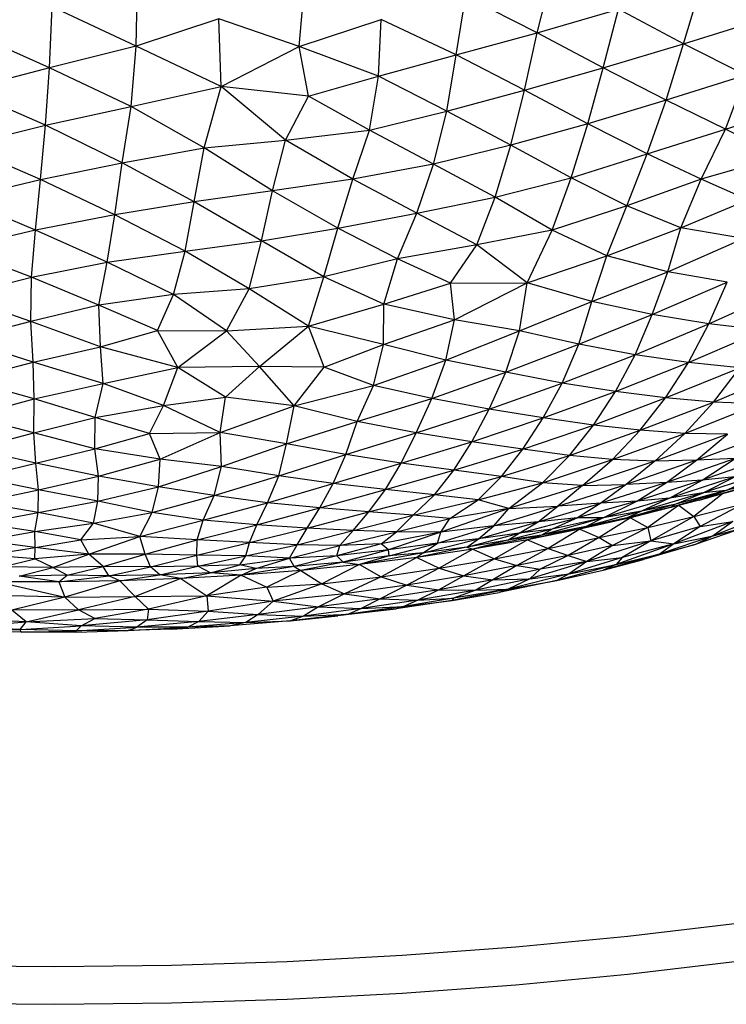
# Paper-space layout '_Dimétrica' of a CAD drawing. Header units: millimetres. Extents: x -212 to 188, y -228 to 468.
# Tile 7 of 24: x -14 to 21, y -228 to -179. Entities that reach past the tile are written whole.
import ezdxf

# ---------------------------------------------------------------- set-up
doc = ezdxf.new("R2010")
doc.units = ezdxf.units.MM

psp = doc.layouts.new('_Dimétrica')

# ---------------------------------------------------------------- linework, layer by layer
at = {"color": 7, "linetype": 'Continuous', "lineweight": 25}
for p, q in [((11.54, -179.25), (12.299, -176.273)), ((-8.422, -179.922), (-8.353, -176.706)), ((-0.305, -179.934), (-0.033, -176.94)), ((18.825, -179.804), (19.692, -176.886)), ((7.508, -180.357), (7.986, -177.444)), ((11.54, -179.25), (7.986, -177.444)), ((-12.727, -180.999), (-12.6, -177.965)), ((-8.422, -179.922), (-12.6, -177.965)), ((11.54, -179.25), (15.581, -178.071)), ((14.824, -180.994), (15.581, -178.071)), ((18.825, -179.804), (15.581, -178.071)), ((-4.308, -178.56), (-8.422, -179.922)), ((-0.305, -179.934), (-4.308, -178.56)), ((-4.188, -181.922), (-4.308, -178.56)), ((-0.305, -179.934), (3.778, -178.586)), ((3.647, -181.412), (3.778, -178.586)), ((7.508, -180.357), (3.778, -178.586)), ((18.825, -179.804), (22.87, -178.53)), ((-12.727, -180.999), (-16.822, -179.168)), ((7.508, -180.357), (11.54, -179.25)), ((10.908, -182.113), (11.54, -179.25)), ((14.824, -180.994), (11.54, -179.25)), ((-8.422, -179.922), (-12.727, -180.999)), ((-8.66, -182.916), (-8.422, -179.922)), ((-4.188, -181.922), (-8.422, -179.922)), ((14.824, -180.994), (18.825, -179.804)), ((17.965, -182.603), (18.825, -179.804)), ((21.929, -181.362), (18.825, -179.804)), ((-4.188, -181.922), (-0.305, -179.934)), ((3.647, -181.412), (-0.305, -179.934)), ((0.155, -182.415), (-0.305, -179.934)), ((3.647, -181.412), (7.508, -180.357)), ((7.038, -183.158), (7.508, -180.357)), ((10.908, -182.113), (7.508, -180.357)), ((-12.727, -180.999), (-16.946, -182.088)), ((-12.927, -183.858), (-12.727, -180.999)), ((-8.66, -182.916), (-12.727, -180.999)), ((10.908, -182.113), (14.824, -180.994)), ((14.068, -183.785), (14.824, -180.994)), ((17.965, -182.603), (14.824, -180.994)), ((21.929, -181.362), (17.965, -182.603)), ((20.911, -184.044), (21.929, -181.362)), ((0.155, -182.415), (3.647, -181.412)), ((3.193, -184.097), (3.647, -181.412)), ((7.038, -183.158), (3.647, -181.412)), ((-12.927, -183.858), (-16.946, -182.088)), ((-8.66, -182.916), (-4.188, -181.922)), ((-5.038, -184.973), (-4.188, -181.922)), ((0.155, -182.415), (-4.188, -181.922)), ((-0.989, -184.6), (-4.188, -181.922)), ((7.038, -183.158), (10.908, -182.113)), ((10.233, -184.852), (10.908, -182.113)), ((14.068, -183.785), (10.908, -182.113)), ((-0.989, -184.6), (0.155, -182.415)), ((3.193, -184.097), (0.155, -182.415)), ((17.965, -182.603), (14.068, -183.785)), ((17.009, -185.276), (17.965, -182.603)), ((20.911, -184.044), (17.965, -182.603)), ((20.911, -184.044), (24.823, -182.819)), ((-12.927, -183.858), (-8.66, -182.916)), ((-9.113, -185.734), (-8.66, -182.916)), ((-5.038, -184.973), (-8.66, -182.916)), ((3.193, -184.097), (7.038, -183.158)), ((6.378, -185.796), (7.038, -183.158)), ((10.233, -184.852), (7.038, -183.158)), ((14.068, -183.785), (10.233, -184.852)), ((13.233, -186.473), (14.068, -183.785)), ((17.009, -185.276), (14.068, -183.785)), ((-17.066, -184.868), (-12.927, -183.858)), ((-13.179, -186.557), (-12.927, -183.858)), ((-9.113, -185.734), (-12.927, -183.858)), ((-0.989, -184.6), (3.193, -184.097)), ((2.374, -186.547), (3.193, -184.097)), ((6.378, -185.796), (3.193, -184.097)), ((17.009, -185.276), (20.911, -184.044)), ((19.695, -186.542), (20.911, -184.044)), ((23.613, -185.407), (20.911, -184.044)), ((-5.038, -184.973), (-0.989, -184.6)), ((-1.628, -187.125), (-0.989, -184.6)), ((2.374, -186.547), (-0.989, -184.6)), ((-13.179, -186.557), (-17.066, -184.868)), ((-9.113, -185.734), (-5.038, -184.973)), ((-5.537, -187.674), (-5.038, -184.973)), ((-1.628, -187.125), (-5.038, -184.973)), ((10.233, -184.852), (6.378, -185.796)), ((9.449, -187.436), (10.233, -184.852)), ((13.233, -186.473), (10.233, -184.852)), ((13.233, -186.473), (17.009, -185.276)), ((16.003, -187.872), (17.009, -185.276)), ((19.695, -186.542), (17.009, -185.276)), ((-13.179, -186.557), (-9.113, -185.734)), ((-9.477, -188.324), (-9.113, -185.734)), ((-5.537, -187.674), (-9.113, -185.734)), ((6.378, -185.796), (2.374, -186.547)), ((5.554, -188.237), (6.378, -185.796)), ((9.449, -187.436), (6.378, -185.796)), ((23.613, -185.407), (19.695, -186.542)), ((-17.197, -187.512), (-13.179, -186.557)), ((-13.421, -189.075), (-13.179, -186.557)), ((-9.477, -188.324), (-13.179, -186.557)), ((2.374, -186.547), (-1.628, -187.125)), ((1.628, -188.975), (2.374, -186.547)), ((5.554, -188.237), (2.374, -186.547)), ((9.449, -187.436), (13.233, -186.473)), ((12.289, -189.086), (13.233, -186.473)), ((16.003, -187.872), (13.233, -186.473)), ((19.695, -186.542), (16.003, -187.872)), ((18.695, -188.964), (19.695, -186.542)), ((22.029, -187.568), (19.695, -186.542)), ((-1.628, -187.125), (-5.537, -187.674)), ((-2.184, -189.617), (-1.628, -187.125)), ((1.628, -188.975), (-1.628, -187.125)), ((-13.421, -189.075), (-17.197, -187.512)), ((-5.537, -187.674), (-9.477, -188.324)), ((-5.981, -190.123), (-5.537, -187.674)), ((-2.184, -189.617), (-5.537, -187.674)), ((5.554, -188.237), (9.449, -187.436)), ((8.533, -189.808), (9.449, -187.436)), ((12.289, -189.086), (9.449, -187.436)), ((18.695, -188.964), (22.029, -187.568)), ((1.628, -188.975), (5.554, -188.237)), ((4.586, -190.509), (5.554, -188.237)), ((8.533, -189.808), (5.554, -188.237)), ((16.003, -187.872), (12.289, -189.086)), ((15.008, -190.36), (16.003, -187.872)), ((18.695, -188.964), (16.003, -187.872)), ((-9.477, -188.324), (-13.421, -189.075)), ((-9.854, -190.675), (-9.477, -188.324)), ((-5.981, -190.123), (-9.477, -188.324)), ((-13.421, -189.075), (-17.312, -190.014)), ((-13.631, -191.414), (-13.421, -189.075)), ((-9.854, -190.675), (-13.421, -189.075)), ((-2.184, -189.617), (1.628, -188.975)), ((0.921, -191.408), (1.628, -188.975)), ((4.586, -190.509), (1.628, -188.975)), ((12.289, -189.086), (8.533, -189.808)), ((11.036, -191.7), (12.289, -189.086)), ((15.008, -190.36), (12.289, -189.086)), ((15.008, -190.36), (18.695, -188.964)), ((18.041, -191.162), (18.695, -188.964)), ((21.81, -189.498), (18.695, -188.964)), ((-5.981, -190.123), (-2.184, -189.617)), ((-2.785, -191.994), (-2.184, -189.617)), ((0.921, -191.408), (-2.184, -189.617)), ((18.041, -191.162), (21.81, -189.498)), ((-13.631, -191.414), (-17.312, -190.014)), ((-9.854, -190.675), (-5.981, -190.123)), ((-6.563, -192.276), (-5.981, -190.123)), ((-2.785, -191.994), (-5.981, -190.123)), ((8.533, -189.808), (4.586, -190.509)), ((7.222, -191.725), (8.533, -189.808)), ((11.036, -191.7), (8.533, -189.808)), ((-13.631, -191.414), (-9.854, -190.675)), ((-10.267, -192.812), (-9.854, -190.675)), ((-6.563, -192.276), (-9.854, -190.675)), ((4.586, -190.509), (0.921, -191.408)), ((3.902, -192.759), (4.586, -190.509)), ((7.222, -191.725), (4.586, -190.509)), ((11.036, -191.7), (15.008, -190.36)), ((14.266, -192.63), (15.008, -190.36)), ((18.041, -191.162), (15.008, -190.36)), ((14.266, -192.63), (18.041, -191.162)), ((17.265, -193.285), (18.041, -191.162)), ((20.994, -191.672), (18.041, -191.162)), ((-17.295, -192.36), (-13.631, -191.414)), ((-13.651, -193.622), (-13.631, -191.414)), ((-10.267, -192.812), (-13.631, -191.414)), ((0.921, -191.408), (-2.785, -191.994)), ((0.162, -193.855), (0.921, -191.408)), ((3.902, -192.759), (0.921, -191.408)), ((17.265, -193.285), (20.994, -191.672)), ((20.079, -193.744), (20.994, -191.672)), ((-2.785, -191.994), (-6.563, -192.276)), ((-3.928, -194.096), (-2.785, -191.994)), ((0.162, -193.855), (-2.785, -191.994)), ((3.902, -192.759), (7.222, -191.725)), ((7.222, -191.725), (11.036, -191.7)), ((7.427, -193.537), (7.222, -191.725)), ((7.427, -193.537), (11.036, -191.7)), ((10.663, -194.09), (11.036, -191.7)), ((14.266, -192.63), (11.036, -191.7)), ((20.079, -193.744), (23.785, -192.061)), ((-13.651, -193.622), (-17.295, -192.36)), ((-6.563, -192.276), (-10.267, -192.812)), ((-7.355, -194.077), (-6.563, -192.276)), ((-3.928, -194.096), (-6.563, -192.276)), ((10.663, -194.09), (14.266, -192.63)), ((13.61, -194.759), (14.266, -192.63)), ((17.265, -193.285), (14.266, -192.63)), ((-10.267, -192.812), (-13.651, -193.622)), ((-7.355, -194.077), (-10.267, -192.812)), ((-10.19, -194.89), (-10.267, -192.812)), ((0.162, -193.855), (3.902, -192.759)), ((3.894, -194.773), (3.902, -192.759)), ((7.427, -193.537), (3.902, -192.759)), ((-13.651, -193.622), (-17.111, -194.539)), ((-10.19, -194.89), (-13.651, -193.622)), ((-13.533, -195.648), (-13.651, -193.622)), ((3.894, -194.773), (7.427, -193.537)), ((6.987, -195.55), (7.427, -193.537)), ((10.663, -194.09), (7.427, -193.537)), ((13.61, -194.759), (17.265, -193.285)), ((16.412, -195.284), (17.265, -193.285)), ((20.079, -193.744), (17.265, -193.285)), ((-10.19, -194.89), (-7.355, -194.077)), ((-7.355, -194.077), (-3.928, -194.096)), ((-6.335, -195.923), (-7.355, -194.077)), ((-6.335, -195.923), (-3.928, -194.096)), ((-3.928, -194.096), (0.162, -193.855)), ((-2.275, -195.862), (-3.928, -194.096)), ((-2.275, -195.862), (0.162, -193.855)), ((3.894, -194.773), (0.162, -193.855)), ((0.941, -195.908), (0.162, -193.855)), ((6.987, -195.55), (10.663, -194.09)), ((9.979, -196.158), (10.663, -194.09)), ((13.61, -194.759), (10.663, -194.09)), ((16.412, -195.284), (20.079, -193.744)), ((19.07, -195.664), (20.079, -193.744)), ((19.07, -195.664), (22.787, -194.07)), ((22.787, -194.07), (20.079, -193.744)), ((-13.533, -195.648), (-17.111, -194.539)), ((-13.533, -195.648), (-10.19, -194.89)), ((-6.335, -195.923), (-10.19, -194.89)), ((-10.059, -196.715), (-10.19, -194.89)), ((0.941, -195.908), (3.894, -194.773)), ((3.401, -196.814), (3.894, -194.773)), ((6.987, -195.55), (3.894, -194.773)), ((9.979, -196.158), (13.61, -194.759)), ((12.776, -196.692), (13.61, -194.759)), ((16.412, -195.284), (13.61, -194.759)), ((3.401, -196.814), (6.987, -195.55)), ((6.297, -197.458), (6.987, -195.55)), ((9.979, -196.158), (6.987, -195.55)), ((12.776, -196.692), (16.412, -195.284)), ((15.431, -197.12), (16.412, -195.284)), ((19.07, -195.664), (16.412, -195.284)), ((-16.88, -196.538), (-13.533, -195.648)), ((-10.059, -196.715), (-13.533, -195.648)), ((-13.499, -197.479), (-13.533, -195.648)), ((-10.059, -196.715), (-6.335, -195.923)), ((-7.052, -197.807), (-6.335, -195.923)), ((-2.275, -195.862), (-6.335, -195.923)), ((-3.965, -197.403), (-6.335, -195.923)), ((-3.965, -197.403), (-2.275, -195.862)), ((0.941, -195.908), (-2.275, -195.862)), ((-0.558, -197.828), (-2.275, -195.862)), ((-0.558, -197.828), (0.941, -195.908)), ((3.401, -196.814), (0.941, -195.908)), ((15.431, -197.12), (19.07, -195.664)), ((17.934, -197.43), (19.07, -195.664)), ((17.934, -197.43), (21.622, -195.929)), ((21.622, -195.929), (19.07, -195.664)), ((20.31, -197.643), (21.622, -195.929)), ((20.31, -197.643), (24.014, -196.075)), ((-13.499, -197.479), (-16.88, -196.538)), ((6.297, -197.458), (9.979, -196.158)), ((9.158, -197.991), (9.979, -196.158)), ((12.776, -196.692), (9.979, -196.158)), ((-13.499, -197.479), (-10.059, -196.715)), ((-10.449, -198.403), (-10.059, -196.715)), ((-7.052, -197.807), (-10.059, -196.715)), ((-0.558, -197.828), (3.401, -196.814)), ((2.582, -198.615), (3.401, -196.814)), ((6.297, -197.458), (3.401, -196.814)), ((9.158, -197.991), (12.776, -196.692)), ((11.836, -198.431), (12.776, -196.692)), ((15.431, -197.12), (12.776, -196.692)), ((-16.713, -198.347), (-13.499, -197.479)), ((-13.515, -199.171), (-13.499, -197.479)), ((-10.449, -198.403), (-13.499, -197.479)), ((-7.052, -197.807), (-3.965, -197.403)), ((-4.239, -199.152), (-3.965, -197.403)), ((-0.558, -197.828), (-3.965, -197.403)), ((2.582, -198.615), (6.297, -197.458)), ((5.521, -199.164), (6.297, -197.458)), ((9.158, -197.991), (6.297, -197.458)), ((11.836, -198.431), (15.431, -197.12)), ((14.339, -198.788), (15.431, -197.12)), ((14.339, -198.788), (17.934, -197.43)), ((17.934, -197.43), (15.431, -197.12)), ((16.671, -199.044), (17.934, -197.43)), ((20.31, -197.643), (17.934, -197.43)), ((-10.449, -198.403), (-7.052, -197.807)), ((-7.747, -199.211), (-7.052, -197.807)), ((-4.239, -199.152), (-7.052, -197.807)), ((-4.239, -199.152), (-0.558, -197.828)), ((-0.929, -199.714), (-0.558, -197.828)), ((2.582, -198.615), (-0.558, -197.828)), ((5.521, -199.164), (9.158, -197.991)), ((8.287, -199.612), (9.158, -197.991)), ((11.836, -198.431), (9.158, -197.991)), ((16.671, -199.044), (20.31, -197.643)), ((18.887, -199.198), (20.31, -197.643)), ((18.887, -199.198), (22.558, -197.739)), ((22.558, -197.739), (20.31, -197.643)), ((-13.515, -199.171), (-16.713, -198.347)), ((-13.515, -199.171), (-10.449, -198.403)), ((-10.48, -199.962), (-10.449, -198.403)), ((-7.747, -199.211), (-10.449, -198.403)), ((8.287, -199.612), (11.836, -198.431)), ((10.828, -199.98), (11.836, -198.431)), ((14.339, -198.788), (11.836, -198.431)), ((-0.929, -199.714), (2.582, -198.615)), ((2.012, -200.258), (2.582, -198.615)), ((5.521, -199.164), (2.582, -198.615)), ((10.828, -199.98), (14.339, -198.788)), ((13.141, -200.293), (14.339, -198.788)), ((13.141, -200.293), (16.671, -199.044)), ((16.671, -199.044), (14.339, -198.788)), ((15.288, -200.501), (16.671, -199.044)), ((18.887, -199.198), (16.671, -199.044)), ((-16.549, -199.971), (-13.515, -199.171)), ((-10.48, -199.962), (-13.515, -199.171)), ((-13.403, -200.685), (-13.515, -199.171)), ((-10.48, -199.962), (-7.747, -199.211)), ((-7.747, -199.211), (-4.239, -199.152)), ((-7.225, -200.49), (-7.747, -199.211)), ((-7.225, -200.49), (-4.239, -199.152)), ((-0.929, -199.714), (-4.239, -199.152)), ((-4.177, -200.846), (-4.239, -199.152)), ((2.012, -200.258), (5.521, -199.164)), ((4.777, -200.681), (5.521, -199.164)), ((8.287, -199.612), (5.521, -199.164)), ((15.288, -200.501), (18.887, -199.198)), ((17.391, -200.58), (18.887, -199.198)), ((21.016, -199.234), (17.391, -200.58)), ((21.016, -199.234), (18.887, -199.198)), ((19.47, -200.54), (23.036, -199.2)), ((19.47, -200.54), (21.016, -199.234)), ((-13.403, -200.685), (-16.549, -199.971)), ((-13.403, -200.685), (-10.48, -199.962)), ((-7.225, -200.49), (-10.48, -199.962)), ((-10.283, -201.331), (-10.48, -199.962)), ((-4.177, -200.846), (-0.929, -199.714)), ((-1.318, -201.308), (-0.929, -199.714)), ((2.012, -200.258), (-0.929, -199.714)), ((4.777, -200.681), (8.287, -199.612)), ((7.386, -201.034), (8.287, -199.612)), ((7.386, -201.034), (10.828, -199.98)), ((10.828, -199.98), (8.287, -199.612)), ((9.758, -201.341), (10.828, -199.98)), ((13.141, -200.293), (10.828, -199.98)), ((-10.283, -201.331), (-7.225, -200.49)), ((-7.298, -201.863), (-7.225, -200.49)), ((-4.177, -200.846), (-7.225, -200.49)), ((-1.318, -201.308), (2.012, -200.258)), ((1.396, -201.695), (2.012, -200.258)), ((4.777, -200.681), (2.012, -200.258)), ((9.758, -201.341), (13.141, -200.293)), ((11.807, -201.659), (13.141, -200.293)), ((11.807, -201.659), (15.288, -200.501)), ((15.288, -200.501), (13.141, -200.293)), ((13.793, -201.795), (15.288, -200.501)), ((17.391, -200.58), (15.288, -200.501)), ((21.389, -200.454), (17.968, -201.648)), ((21.389, -200.454), (19.47, -200.54)), ((23.117, -200.344), (19.75, -201.524)), ((19.75, -201.524), (21.389, -200.454)), ((-16.366, -201.396), (-13.403, -200.685)), ((-10.283, -201.331), (-13.403, -200.685)), ((-13.277, -202.004), (-13.403, -200.685)), ((-7.298, -201.863), (-4.177, -200.846)), ((-4.538, -202.289), (-4.177, -200.846)), ((-1.318, -201.308), (-4.177, -200.846)), ((1.396, -201.695), (4.777, -200.681)), ((3.991, -201.997), (4.777, -200.681)), ((7.386, -201.034), (4.777, -200.681)), ((17.391, -200.58), (13.793, -201.795)), ((19.47, -200.54), (15.971, -201.744)), ((17.391, -200.58), (15.971, -201.744)), ((19.47, -200.54), (17.391, -200.58)), ((17.968, -201.648), (19.47, -200.54)), ((20.933, -202.035), (24.036, -201.001)), ((-13.277, -202.004), (-16.366, -201.396)), ((-13.277, -202.004), (-10.283, -201.331)), ((-10.323, -202.582), (-10.283, -201.331)), ((-7.298, -201.863), (-10.283, -201.331)), ((-4.538, -202.289), (-1.318, -201.308)), ((-1.873, -202.654), (-1.318, -201.308)), ((1.396, -201.695), (-1.318, -201.308)), ((3.991, -201.997), (7.386, -201.034)), ((6.428, -202.256), (7.386, -201.034)), ((6.428, -202.256), (9.758, -201.341)), ((9.758, -201.341), (7.386, -201.034)), ((8.602, -202.507), (9.758, -201.341)), ((11.807, -201.659), (9.758, -201.341)), ((21.373, -201.365), (18.12, -202.419)), ((21.373, -201.365), (19.75, -201.524)), ((22.768, -201.211), (19.803, -202.159)), ((19.803, -202.159), (21.373, -201.365)), ((20.933, -202.035), (22.768, -201.211)), ((-10.323, -202.582), (-7.298, -201.863)), ((-7.619, -203.144), (-7.298, -201.863)), ((-4.538, -202.289), (-7.298, -201.863)), ((-1.873, -202.654), (1.396, -201.695)), ((0.723, -202.912), (1.396, -201.695)), ((3.991, -201.997), (1.396, -201.695)), ((8.602, -202.507), (11.807, -201.659)), ((10.131, -202.942), (11.807, -201.659)), ((13.793, -201.795), (10.131, -202.942)), ((13.793, -201.795), (11.807, -201.659)), ((12.562, -202.817), (15.971, -201.744)), ((13.793, -201.795), (12.562, -202.817)), ((13.793, -201.795), (15.971, -201.744)), ((17.968, -201.648), (14.703, -202.681)), ((15.971, -201.744), (14.703, -202.681)), ((17.968, -201.648), (15.971, -201.744)), ((19.75, -201.524), (16.493, -202.581)), ((16.493, -202.581), (17.968, -201.648)), ((19.75, -201.524), (17.968, -201.648)), ((18.12, -202.419), (19.75, -201.524)), ((19.617, -202.531), (22.558, -201.642)), ((22.558, -201.642), (20.933, -202.035)), ((-16.217, -202.625), (-13.277, -202.004)), ((-13.289, -203.143), (-13.277, -202.004)), ((-10.323, -202.582), (-13.277, -202.004)), ((-7.619, -203.144), (-4.538, -202.289)), ((-5.076, -203.526), (-4.538, -202.289)), ((-1.873, -202.654), (-4.538, -202.289)), ((0.723, -202.912), (3.991, -201.997)), ((3.161, -203.111), (3.991, -201.997)), ((3.161, -203.111), (6.428, -202.256)), ((6.428, -202.256), (3.991, -201.997)), ((5.371, -203.276), (6.428, -202.256)), ((8.602, -202.507), (6.428, -202.256)), ((18.12, -202.419), (14.825, -203.401)), ((18.12, -202.419), (16.493, -202.581)), ((19.803, -202.159), (16.739, -203.07)), ((18.12, -202.419), (16.739, -203.07)), ((19.803, -202.159), (18.12, -202.419)), ((18.209, -202.879), (20.933, -202.035)), ((20.933, -202.035), (18.372, -202.738)), ((18.372, -202.738), (19.803, -202.159)), ((20.746, -202.219), (19.343, -203.33)), ((21.538, -202), (19.617, -202.531)), ((19.617, -202.531), (20.933, -202.035)), ((20.933, -202.035), (19.803, -202.159)), ((-13.289, -203.143), (-16.217, -202.625)), ((-13.289, -203.143), (-10.323, -202.582)), ((-10.547, -203.667), (-10.323, -202.582)), ((-7.619, -203.144), (-10.323, -202.582)), ((-5.076, -203.526), (-1.873, -202.654)), ((-2.406, -203.755), (-1.873, -202.654)), ((-2.406, -203.755), (0.723, -202.912)), ((0.723, -202.912), (-1.873, -202.654)), ((0.095, -203.921), (0.723, -202.912)), ((3.161, -203.111), (0.723, -202.912)), ((5.371, -203.276), (8.602, -202.507)), ((10.131, -202.942), (6.749, -204.126)), ((7.19, -203.435), (8.602, -202.507)), ((10.131, -202.942), (7.19, -203.435)), ((10.131, -202.942), (8.602, -202.507)), ((9.386, -203.808), (12.562, -202.817)), ((9.386, -203.808), (10.131, -202.942)), ((10.131, -202.942), (12.562, -202.817)), ((11.591, -203.595), (14.703, -202.681)), ((11.591, -203.595), (12.562, -202.817)), ((14.703, -202.681), (12.562, -202.817)), ((16.493, -202.581), (13.545, -203.411)), ((14.703, -202.681), (13.545, -203.411)), ((16.493, -202.581), (14.703, -202.681)), ((14.825, -203.401), (16.493, -202.581)), ((18.372, -202.738), (16.025, -203.411)), ((18.209, -202.879), (16.025, -203.411)), ((19.617, -202.531), (16.189, -203.399)), ((18.209, -202.879), (16.189, -203.399)), ((18.372, -202.738), (16.739, -203.07)), ((18.573, -202.796), (17.054, -203.881)), ((19.617, -202.531), (18.209, -202.879)), ((18.209, -202.879), (18.372, -202.738)), ((18.613, -202.785), (19.343, -203.33)), ((19.343, -203.33), (21.796, -202.7)), ((21.796, -202.7), (19.646, -203.834)), ((-16.136, -203.668), (-13.289, -203.143)), ((-13.465, -204.09), (-13.289, -203.143)), ((-10.547, -203.667), (-13.289, -203.143)), ((-10.547, -203.667), (-7.619, -203.144)), ((-8.239, -204.332), (-7.619, -203.144)), ((-5.076, -203.526), (-7.619, -203.144)), ((0.095, -203.921), (3.161, -203.111)), ((2.39, -204.037), (3.161, -203.111)), ((2.39, -204.037), (5.371, -203.276)), ((5.371, -203.276), (3.161, -203.111)), ((4.532, -204.102), (5.371, -203.276)), ((4.532, -204.102), (7.19, -203.435)), ((7.19, -203.435), (5.371, -203.276)), ((6.749, -204.126), (7.19, -203.435)), ((10.646, -204.174), (13.545, -203.411)), ((13.545, -203.411), (11.591, -203.595)), ((14.825, -203.401), (11.76, -204.26)), ((14.825, -203.401), (12.282, -203.965)), ((13.545, -203.411), (12.282, -203.965)), ((14.825, -203.401), (13.545, -203.411)), ((16.189, -203.399), (13.671, -203.973)), ((16.025, -203.411), (13.671, -203.973)), ((16.739, -203.07), (13.977, -203.833)), ((14.825, -203.401), (13.977, -203.833)), ((16.025, -203.411), (13.977, -203.833)), ((16.189, -203.399), (14.621, -204.387)), ((16.739, -203.07), (14.825, -203.401)), ((16.739, -203.07), (16.025, -203.411)), ((16.025, -203.411), (16.189, -203.399)), ((16.189, -203.399), (17.054, -203.881)), ((17.054, -203.881), (19.343, -203.33)), ((19.343, -203.33), (17.204, -204.547)), ((19.343, -203.33), (19.646, -203.834)), ((22.764, -203.337), (20.292, -204.297)), ((-13.465, -204.09), (-16.136, -203.668)), ((-13.465, -204.09), (-10.547, -203.667)), ((-11.161, -204.495), (-10.547, -203.667)), ((-8.239, -204.332), (-10.547, -203.667)), ((-8.239, -204.332), (-5.076, -203.526)), ((-5.385, -204.506), (-5.076, -203.526)), ((-5.385, -204.506), (-2.406, -203.755)), ((-2.406, -203.755), (-5.076, -203.526)), ((-2.776, -204.63), (-2.406, -203.755)), ((-2.776, -204.63), (0.095, -203.921)), ((0.095, -203.921), (-2.406, -203.755)), ((-0.411, -204.741), (0.095, -203.921)), ((2.39, -204.037), (0.095, -203.921)), ((6.585, -204.667), (9.386, -203.808)), ((9.386, -203.808), (6.749, -204.126)), ((8.628, -204.443), (11.591, -203.595)), ((8.628, -204.443), (9.386, -203.808)), ((11.591, -203.595), (9.386, -203.808)), ((10.646, -204.174), (11.591, -203.595)), ((13.977, -203.833), (11.057, -204.494)), ((13.977, -203.833), (11.76, -204.26)), ((13.977, -203.833), (13.671, -203.973)), ((14.621, -204.387), (17.054, -203.881)), ((17.054, -203.881), (15.286, -204.781)), ((17.054, -203.881), (17.204, -204.547)), ((19.646, -203.834), (17.204, -204.547)), ((21.27, -203.585), (18.34, -204.706)), ((19.646, -203.834), (18.34, -204.706)), ((21.802, -203.906), (19.459, -204.714)), ((19.646, -203.834), (21.27, -203.585)), ((21.27, -203.585), (20.292, -204.297)), ((20.292, -204.297), (21.802, -203.906)), ((-16.002, -204.545), (-13.465, -204.09)), ((-11.161, -204.495), (-13.465, -204.09)), ((-13.438, -204.878), (-13.465, -204.09)), ((-11.161, -204.495), (-8.239, -204.332)), ((-10.774, -205.214), (-8.239, -204.332)), ((-5.385, -204.506), (-8.239, -204.332)), ((-7.965, -205.207), (-8.239, -204.332)), ((-0.411, -204.741), (2.39, -204.037)), ((1.723, -204.778), (2.39, -204.037)), ((1.723, -204.778), (4.532, -204.102)), ((4.532, -204.102), (2.39, -204.037)), ((3.783, -204.698), (4.532, -204.102)), ((6.749, -204.126), (3.783, -204.698)), ((6.749, -204.126), (4.142, -204.999)), ((6.749, -204.126), (4.532, -204.102)), ((5.863, -205.146), (8.628, -204.443)), ((6.585, -204.667), (6.749, -204.126)), ((8.628, -204.443), (6.585, -204.667)), ((8.035, -204.859), (10.646, -204.174)), ((8.035, -204.859), (8.628, -204.443)), ((11.76, -204.26), (8.346, -204.961)), ((10.646, -204.174), (8.628, -204.443)), ((12.282, -203.965), (10.08, -204.518)), ((10.08, -204.518), (10.646, -204.174)), ((11.76, -204.26), (10.08, -204.518)), ((12.282, -203.965), (10.646, -204.174)), ((13.671, -203.973), (11.057, -204.494)), ((11.76, -204.26), (11.057, -204.494)), ((12.282, -203.965), (11.76, -204.26)), ((13.671, -203.973), (12.083, -204.927)), ((12.083, -204.927), (14.621, -204.387)), ((14.621, -204.387), (13.076, -205.274)), ((13.671, -203.973), (14.621, -204.387)), ((14.621, -204.387), (15.286, -204.781)), ((20.292, -204.297), (17.663, -205.2)), ((18.34, -204.706), (20.292, -204.297)), ((20.292, -204.297), (19.459, -204.714)), ((-13.438, -204.878), (-16.002, -204.545)), ((-15.75, -205.254), (-13.438, -204.878)), ((-13.464, -205.452), (-13.438, -204.878)), ((-13.438, -204.878), (-11.161, -204.495)), ((-10.774, -205.214), (-13.438, -204.878)), ((-10.774, -205.214), (-11.161, -204.495)), ((-7.965, -205.207), (-5.385, -204.506)), ((-5.401, -205.262), (-5.385, -204.506)), ((-5.401, -205.262), (-2.776, -204.63)), ((-2.776, -204.63), (-5.385, -204.506)), ((-2.963, -205.291), (-2.776, -204.63)), ((-2.963, -205.291), (-0.411, -204.741)), ((-0.411, -204.741), (-2.776, -204.63)), ((-0.777, -205.405), (-0.411, -204.741)), ((-0.777, -205.405), (1.723, -204.778)), ((1.723, -204.778), (-0.411, -204.741)), ((3.783, -204.698), (1.569, -205.302)), ((1.569, -205.302), (1.723, -204.778)), ((3.783, -204.698), (1.723, -204.778)), ((4.142, -204.999), (3.783, -204.698)), ((6.585, -204.667), (4.142, -204.999)), ((4.172, -205.3), (6.585, -204.667)), ((8.035, -204.859), (5.559, -205.372)), ((5.863, -205.146), (6.585, -204.667)), ((8.035, -204.859), (5.863, -205.146)), ((10.08, -204.518), (8.035, -204.859)), ((8.035, -204.859), (8.346, -204.961)), ((11.057, -204.494), (8.346, -204.961)), ((10.08, -204.518), (8.346, -204.961)), ((11.057, -204.494), (9.415, -205.439)), ((9.415, -205.439), (12.083, -204.927)), ((12.083, -204.927), (10.533, -205.778)), ((11.057, -204.494), (12.083, -204.927)), ((12.083, -204.927), (13.076, -205.274)), ((15.286, -204.781), (13.076, -205.274)), ((17.204, -204.547), (14.019, -205.573)), ((15.286, -204.781), (14.019, -205.573)), ((15.286, -204.781), (17.204, -204.547)), ((18.34, -204.706), (15.479, -205.722)), ((17.204, -204.547), (15.764, -205.372)), ((18.34, -204.706), (15.764, -205.372)), ((19.459, -204.714), (16.836, -205.487)), ((17.204, -204.547), (18.34, -204.706)), ((18.34, -204.706), (17.663, -205.2)), ((17.663, -205.2), (19.459, -204.714)), ((-13.464, -205.452), (-15.75, -205.254)), ((-10.774, -205.214), (-13.464, -205.452)), ((-12.569, -205.876), (-10.774, -205.214)), ((-7.965, -205.207), (-10.774, -205.214)), ((-10.063, -205.822), (-10.774, -205.214)), ((-10.063, -205.822), (-7.965, -205.207)), ((-5.401, -205.262), (-7.965, -205.207)), ((-7.695, -205.836), (-7.965, -205.207)), ((-7.695, -205.836), (-5.401, -205.262)), ((-2.963, -205.291), (-5.401, -205.262)), ((-5.34, -205.809), (-5.401, -205.262)), ((-5.34, -205.809), (-2.963, -205.291)), ((-3.256, -205.745), (-2.963, -205.291)), ((-3.256, -205.745), (-0.777, -205.405)), ((-0.777, -205.405), (-2.963, -205.291)), ((-2.46, -205.933), (-0.777, -205.405)), ((1.569, -205.302), (-0.777, -205.405)), ((-0.551, -205.825), (-0.777, -205.405)), ((1.569, -205.302), (-0.551, -205.825)), ((4.142, -204.999), (1.569, -205.302)), ((1.569, -205.302), (1.881, -205.61)), ((4.142, -204.999), (1.881, -205.61)), ((4.172, -205.3), (1.881, -205.61)), ((5.863, -205.146), (2.699, -205.726)), ((4.172, -205.3), (2.699, -205.726)), ((5.559, -205.372), (2.699, -205.726)), ((5.559, -205.372), (3.781, -206.337)), ((4.172, -205.3), (4.142, -204.999)), ((5.863, -205.146), (4.172, -205.3)), ((8.346, -204.961), (5.559, -205.372)), ((5.863, -205.146), (5.559, -205.372)), ((5.559, -205.372), (6.657, -205.916)), ((8.346, -204.961), (6.657, -205.916)), ((8.346, -204.961), (9.415, -205.439)), ((13.076, -205.274), (10.533, -205.778)), ((13.076, -205.274), (11.685, -205.962)), ((13.076, -205.274), (14.019, -205.573)), ((15.764, -205.372), (13.139, -206.189)), ((14.019, -205.573), (15.764, -205.372)), ((17.663, -205.2), (14.819, -206.012)), ((15.479, -205.722), (17.663, -205.2)), ((15.764, -205.372), (15.479, -205.722)), ((17.663, -205.2), (16.836, -205.487)), ((-15.07, -205.836), (-13.464, -205.452)), ((-12.569, -205.876), (-15.07, -205.836)), ((-14.23, -206.31), (-12.569, -205.876)), ((-12.569, -205.876), (-13.464, -205.452)), ((-10.063, -205.822), (-12.569, -205.876)), ((-11.842, -206.254), (-12.569, -205.876)), ((-11.842, -206.254), (-10.063, -205.822)), ((-7.695, -205.836), (-10.063, -205.822)), ((-9.777, -206.293), (-10.063, -205.822)), ((-9.777, -206.293), (-7.695, -205.836)), ((-5.34, -205.809), (-7.695, -205.836)), ((-7.24, -206.241), (-7.695, -205.836)), ((-7.24, -206.241), (-5.34, -205.809)), ((-3.256, -205.745), (-5.34, -205.809)), ((-4.72, -206.144), (-5.34, -205.809)), ((-4.72, -206.144), (-3.256, -205.745)), ((-2.46, -205.933), (-3.256, -205.745)), ((-0.551, -205.825), (-3.188, -206.256)), ((-0.551, -205.825), (-2.46, -205.933)), ((1.881, -205.61), (-0.551, -205.825)), ((-0.551, -205.825), (-0.221, -206.021)), ((1.881, -205.61), (-0.221, -206.021)), ((2.699, -205.726), (-0.221, -206.021)), ((2.699, -205.726), (0.819, -206.691)), ((1.881, -205.61), (2.699, -205.726)), ((2.699, -205.726), (3.781, -206.337)), ((6.657, -205.916), (9.415, -205.439)), ((9.415, -205.439), (7.896, -206.294)), ((10.533, -205.778), (7.896, -206.294)), ((10.533, -205.778), (9.329, -206.493)), ((9.415, -205.439), (10.533, -205.778)), ((10.533, -205.778), (11.685, -205.962)), ((14.019, -205.573), (11.182, -206.445)), ((14.019, -205.573), (11.685, -205.962)), ((15.479, -205.722), (12.524, -206.521)), ((14.019, -205.573), (13.139, -206.189)), ((13.139, -206.189), (15.479, -205.722)), ((14.819, -206.012), (16.836, -205.487)), ((15.479, -205.722), (14.819, -206.012)), ((-11.842, -206.254), (-14.23, -206.31)), ((-12.27, -206.594), (-14.23, -206.31)), ((-12.27, -206.594), (-11.842, -206.254)), ((-12.27, -206.594), (-9.777, -206.293)), ((-9.777, -206.293), (-11.842, -206.254)), ((-7.24, -206.241), (-9.777, -206.293)), ((-9.223, -206.543), (-9.777, -206.293)), ((-9.223, -206.543), (-7.24, -206.241)), ((-4.72, -206.144), (-7.24, -206.241)), ((-6.191, -206.43), (-7.24, -206.241)), ((-6.191, -206.43), (-4.72, -206.144)), ((-3.188, -206.256), (-6.191, -206.43)), ((-3.188, -206.256), (-4.903, -207.289)), ((-2.46, -205.933), (-4.72, -206.144)), ((-3.188, -206.256), (-4.72, -206.144)), ((-3.188, -206.256), (-2.46, -205.933)), ((-0.221, -206.021), (-3.188, -206.256)), ((-3.188, -206.256), (-1.908, -206.851)), ((-0.221, -206.021), (-1.908, -206.851)), ((-0.221, -206.021), (0.819, -206.691)), ((0.819, -206.691), (3.781, -206.337)), ((3.781, -206.337), (1.958, -207.191)), ((3.781, -206.337), (6.657, -205.916)), ((3.781, -206.337), (5.057, -206.765)), ((6.657, -205.916), (5.057, -206.765)), ((7.896, -206.294), (5.057, -206.765)), ((7.896, -206.294), (6.653, -206.989)), ((6.657, -205.916), (7.896, -206.294)), ((7.896, -206.294), (9.329, -206.493)), ((11.685, -205.962), (9.329, -206.493)), ((13.139, -206.189), (10.104, -206.95)), ((11.685, -205.962), (11.182, -206.445)), ((11.182, -206.445), (13.139, -206.189)), ((12.524, -206.521), (14.819, -206.012)), ((13.139, -206.189), (12.524, -206.521)), ((-12.27, -206.594), (-15.316, -206.584)), ((-15.316, -206.584), (-11.969, -207.352)), ((-9.223, -206.543), (-12.27, -206.594)), ((-12.27, -206.594), (-11.969, -207.352)), ((-9.223, -206.543), (-11.969, -207.352)), ((-6.191, -206.43), (-9.223, -206.543)), ((-9.223, -206.543), (-8.47, -207.315)), ((-6.191, -206.43), (-8.47, -207.315)), ((-6.191, -206.43), (-4.903, -207.289)), ((-1.908, -206.851), (-4.903, -207.289)), ((-1.908, -206.851), (0.819, -206.691)), ((-1.908, -206.851), (-1.594, -207.552)), ((0.819, -206.691), (-1.594, -207.552)), ((0.819, -206.691), (1.958, -207.191)), ((5.057, -206.765), (1.958, -207.191)), ((5.057, -206.765), (3.73, -207.44)), ((5.057, -206.765), (6.653, -206.989)), ((9.329, -206.493), (6.653, -206.989)), ((11.182, -206.445), (8.482, -207.012)), ((9.329, -206.493), (8.482, -207.012)), ((9.329, -206.493), (11.182, -206.445)), ((12.524, -206.521), (9.642, -207.12)), ((11.182, -206.445), (10.104, -206.95)), ((10.104, -206.95), (12.524, -206.521)), ((-11.969, -207.352), (-15.588, -207.266)), ((-11.969, -207.352), (-14.599, -207.994)), ((-11.969, -207.352), (-8.47, -207.315)), ((-11.969, -207.352), (-11.279, -207.99)), ((-8.47, -207.315), (-11.279, -207.99)), ((-8.47, -207.315), (-4.903, -207.289)), ((-8.47, -207.315), (-7.805, -207.95)), ((-4.903, -207.289), (-7.805, -207.95)), ((-4.903, -207.289), (-1.594, -207.552)), ((-4.903, -207.289), (-4.84, -208.048)), ((1.958, -207.191), (-1.594, -207.552)), ((1.958, -207.191), (0.664, -207.842)), ((1.958, -207.191), (3.73, -207.44)), ((6.653, -206.989), (3.73, -207.44)), ((6.653, -206.989), (5.603, -207.497)), ((8.482, -207.012), (5.603, -207.497)), ((6.653, -206.989), (8.482, -207.012)), ((10.104, -206.95), (7.313, -207.522)), ((7.313, -207.522), (9.642, -207.12)), ((10.104, -206.95), (7.373, -207.405)), ((8.482, -207.012), (7.373, -207.405)), ((8.482, -207.012), (10.104, -206.95)), ((10.104, -206.95), (9.642, -207.12)), ((-1.594, -207.552), (-4.84, -208.048)), ((-1.594, -207.552), (-2.341, -208.218)), ((0.664, -207.842), (-2.341, -208.218)), ((-1.594, -207.552), (0.664, -207.842)), ((0.664, -207.842), (-0.086, -208.296)), ((3.73, -207.44), (0.664, -207.842)), ((0.664, -207.842), (2.787, -207.924)), ((4.907, -207.823), (2.157, -208.202)), ((3.73, -207.44), (2.787, -207.924)), ((5.603, -207.497), (2.787, -207.924)), ((2.787, -207.924), (4.907, -207.823)), ((3.73, -207.44), (5.603, -207.497)), ((7.313, -207.522), (4.528, -207.938)), ((4.907, -207.823), (4.528, -207.938)), ((7.373, -207.405), (4.907, -207.823)), ((5.603, -207.497), (4.907, -207.823)), ((4.907, -207.823), (7.313, -207.522)), ((5.603, -207.497), (7.373, -207.405)), ((7.373, -207.405), (7.313, -207.522)), ((-11.279, -207.99), (-14.599, -207.994)), ((-13.888, -208.577), (-14.599, -207.994)), ((-13.888, -208.577), (-11.279, -207.99)), ((-11.279, -207.99), (-7.805, -207.95)), ((-10.48, -208.411), (-11.279, -207.99)), ((-7.805, -207.95), (-10.48, -208.411)), ((-7.805, -207.95), (-7.874, -208.49)), ((-4.84, -208.048), (-7.874, -208.49)), ((-7.805, -207.95), (-4.84, -208.048)), ((-4.84, -208.048), (-5.293, -208.568)), ((-2.341, -208.218), (-5.293, -208.568)), ((-4.84, -208.048), (-2.341, -208.218)), ((-2.341, -208.218), (-2.962, -208.614)), ((-0.086, -208.296), (-2.962, -208.614)), ((-2.341, -208.218), (-0.086, -208.296)), ((2.157, -208.202), (-0.738, -208.527)), ((-0.738, -208.527), (1.614, -208.288)), ((-0.086, -208.296), (-0.738, -208.527)), ((2.787, -207.924), (-0.086, -208.296)), ((-0.086, -208.296), (2.157, -208.202)), ((4.528, -207.938), (1.614, -208.288)), ((2.157, -208.202), (1.614, -208.288)), ((2.787, -207.924), (2.157, -208.202)), ((2.157, -208.202), (4.528, -207.938)), ((-13.888, -208.577), (-17.202, -208.455)), ((-17.089, -208.845), (-13.888, -208.577)), ((-14.192, -208.961), (-17.089, -208.845)), ((-14.192, -208.961), (-13.888, -208.577)), ((-14.192, -208.961), (-11.152, -208.787)), ((-13.888, -208.577), (-10.48, -208.411)), ((-11.152, -208.787), (-13.888, -208.577)), ((-11.394, -209.026), (-11.152, -208.787)), ((-11.394, -209.026), (-8.375, -208.846)), ((-11.152, -208.787), (-10.48, -208.411)), ((-7.874, -208.49), (-11.152, -208.787)), ((-8.375, -208.846), (-11.152, -208.787)), ((-10.48, -208.411), (-7.874, -208.49)), ((-8.82, -209.018), (-8.375, -208.846)), ((-8.82, -209.018), (-5.84, -208.848)), ((-7.874, -208.49), (-8.375, -208.846)), ((-5.293, -208.568), (-8.375, -208.846)), ((-5.84, -208.848), (-8.375, -208.846)), ((-7.874, -208.49), (-5.293, -208.568)), ((-6.674, -208.947), (-3.742, -208.777)), ((-6.674, -208.947), (-5.84, -208.848)), ((-5.293, -208.568), (-5.84, -208.848)), ((-2.962, -208.614), (-5.84, -208.848)), ((-3.742, -208.777), (-5.84, -208.848)), ((-5.293, -208.568), (-2.962, -208.614)), ((-0.738, -208.527), (-3.742, -208.777)), ((-2.962, -208.614), (-3.742, -208.777)), ((-2.962, -208.614), (-0.738, -208.527)), ((-16.992, -209.039), (-14.192, -208.961)), ((-14.14, -209.096), (-16.992, -209.039)), ((-11.394, -209.026), (-14.192, -208.961)), ((-14.14, -209.096), (-14.192, -208.961)), ((-14.14, -209.096), (-11.394, -209.026)), ((-11.392, -209.089), (-14.14, -209.096)), ((-8.82, -209.018), (-11.394, -209.026)), ((-11.392, -209.089), (-11.394, -209.026)), ((-11.392, -209.089), (-8.82, -209.018)), ((-6.674, -208.947), (-8.82, -209.018))]:
    psp.add_line(p, q, dxfattribs=at)
at = {"color": 7, "linetype": 'Continuous', "lineweight": 25, "flags": 128}
for points in [[(-18.247, -225.692), (-12.455, -225.742), (-6.664, -225.674), (-0.896, -225.488), (4.826, -225.186), (10.483, -224.768), (16.053, -224.236), (21.516, -223.592), (26.85, -222.837), (32.036, -221.976), (37.056, -221.011), (41.889, -219.946), (46.519, -218.785), (50.927, -217.531)], [(-18.247, -227.577), (-12.455, -227.627), (-6.664, -227.559), (-0.896, -227.374), (4.826, -227.072), (10.483, -226.654), (16.053, -226.122), (21.516, -225.477), (26.85, -224.723), (32.036, -223.862), (37.056, -222.897), (41.889, -221.832), (46.519, -220.67), (50.927, -219.417)]]:
    psp.add_lwpolyline(points, dxfattribs=at)

doc.saveas('drawing.dxf')
